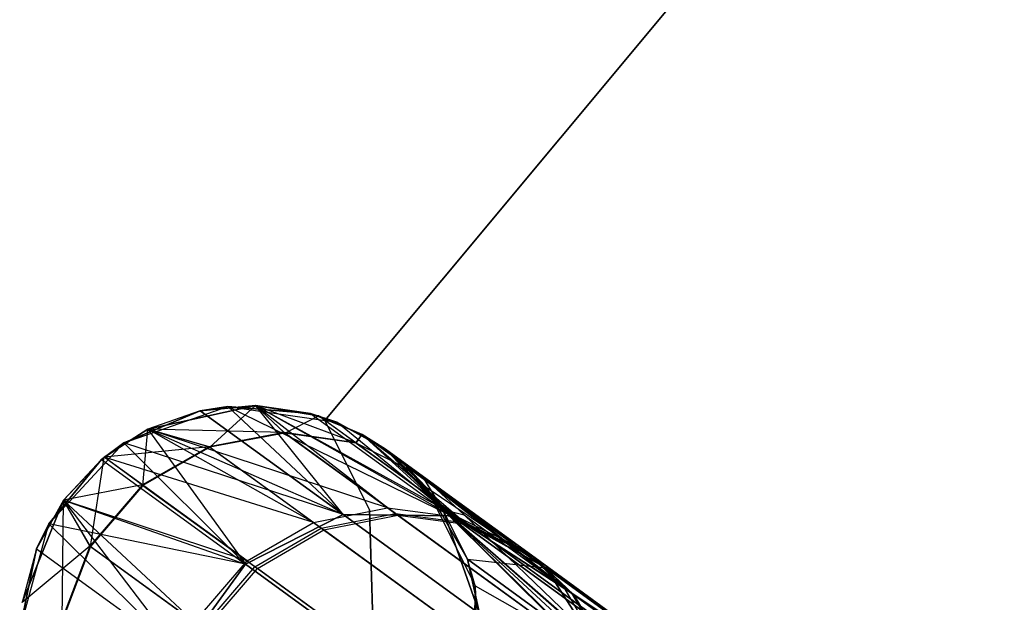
# Model space of a CAD drawing. Extents: x 0.3 to 7.1, y -3.38 to 3.38.
# Tile 177 of 256: x 0.93 to 1.35, y 1.95 to 2.21. Entities that reach past the tile are written whole.
import ezdxf

# ---------------------------------------------------------------- set-up
doc = ezdxf.new("R2010")
doc.units = 0
doc.header["$LTSCALE"] = 2.54
doc.layers.get('0').update_dxf_attribs({"linetype": 'CONTINUOUS'})

# ---------------------------------------------------------------- blocks, each defined once
blk = doc.blocks.new('SINGLES_AVVSTL_STL')
at = {"color": 0}
for p, q in [((1.21993, 2.22632, 1.7), (1.05896, 2.03307, 1.7)), ((1.05896, 2.03307, 1.9), (1.21993, 2.22632, 1.9)), ((1.05896, 2.03307, 1.9), (1.21993, 2.22632, 1.9)), ((1.21993, 2.22632, 1.7), (1.05896, 2.03307, 1.7)), ((0.97174, 2.02334, 1.70622), (1.01689, 2.03922, 1.70622)), ((0.97174, 2.02334, 1.70622), (1.01689, 2.03922, 1.70622)), ((0.98222, 2.02933, 51.88278), (1.02896, 2.03966, 51.88278)), ((0.98222, 2.02933, 51.88278), (1.02896, 2.03966, 51.88278)), ((1.02896, 2.03966, 58.76742), (0.98222, 2.02933, 58.76742)), ((1.02896, 2.03966, 57.56742), (0.98222, 2.02933, 57.56742)), ((1.02896, 2.03966, 58.76742), (0.98222, 2.02933, 58.76742)), ((1.02896, 2.03966, 57.56742), (0.98222, 2.02933, 57.56742)), ((1.02896, 2.03966, 23.18265), (1.00496, 2.03734, 23.18265)), ((1.00496, 2.03734, 23.18265), (1.02896, 2.03966, 51.88278)), ((1.00496, 2.03734, 23.18265), (1.02896, 2.03966, 51.88278)), ((1.02896, 2.03966, 23.18265), (1.00496, 2.03734, 23.18265)), ((1.01689, 2.03922, 17.50622), (1.00496, 2.03734, 17.50622)), ((1.00496, 2.03734, 17.50622), (1.01689, 2.03922, 1.70622)), ((1.00496, 2.03734, 17.50622), (1.01689, 2.03922, 1.70622)), ((1.01689, 2.03922, 17.50622), (1.00496, 2.03734, 17.50622)), ((1.00906, 2.02152, 57.21768), (1.02896, 2.03966, 57.56742)), ((1.00906, 2.02152, 57.21768), (1.02896, 2.03966, 57.56742)), ((1.01689, 2.03922, 1.70622), (1.06425, 2.03231, 1.70622)), ((1.05281, 2.03618, 17.50622), (1.01689, 2.03922, 17.50622)), ((1.01689, 2.03922, 17.50622), (1.11402, 1.99171, 18.17265)), ((1.01689, 2.03922, 17.50622), (1.11402, 1.99171, 18.17265)), ((1.01689, 2.03922, 17.50622), (1.06698, 1.99228, 18.18148)), ((1.01689, 2.03922, 17.50622), (1.06698, 1.99228, 18.18148)), ((1.01689, 2.03922, 1.70622), (1.05281, 2.03618, 17.50622)), ((1.01689, 2.03922, 1.70622), (1.06425, 2.03231, 1.70622)), ((1.01689, 2.03922, 17.50622), (1.01689, 2.03922, 1.70622)), ((1.01689, 2.03922, 17.50622), (1.01689, 2.03922, 1.70622)), ((1.05281, 2.03618, 17.50622), (1.01689, 2.03922, 17.50622)), ((1.01689, 2.03922, 1.70622), (1.05281, 2.03618, 17.50622)), ((1.05281, 2.03618, 23.18265), (1.02896, 2.03966, 51.88278)), ((1.02896, 2.03966, 51.88278), (1.05623, 2.03518, 51.88278)), ((1.05281, 2.03618, 23.18265), (1.02896, 2.03966, 23.18265)), ((1.02896, 2.03966, 23.18265), (1.02896, 2.03966, 51.88278)), ((1.05281, 2.03618, 23.18265), (1.02896, 2.03966, 51.88278)), ((1.02896, 2.03966, 23.18265), (1.02896, 2.03966, 51.88278)), ((1.11402, 1.99171, 22.51622), (1.02896, 2.03966, 23.18265)), ((1.05281, 2.03618, 23.18265), (1.02896, 2.03966, 23.18265)), ((1.11402, 1.99171, 22.51622), (1.02896, 2.03966, 23.18265)), ((1.06698, 1.99228, 22.50739), (1.02896, 2.03966, 23.18265)), ((1.06698, 1.99228, 22.50739), (1.02896, 2.03966, 23.18265)), ((1.08623, 1.99521, 52.54873), (1.02896, 2.03966, 51.88278)), ((1.08623, 1.99521, 52.54873), (1.02896, 2.03966, 51.88278)), ((1.11687, 1.99113, 52.54254), (1.02896, 2.03966, 51.88278)), ((1.11687, 1.99113, 52.54254), (1.02896, 2.03966, 51.88278)), ((1.02896, 2.03966, 51.88278), (1.05623, 2.03518, 51.88278)), ((1.04134, 2.02782, 59.11172), (1.02896, 2.03966, 58.76742)), ((1.04134, 2.02782, 59.11172), (1.02896, 2.03966, 58.76742)), ((1.0724, 2.02344, 59.10852), (1.02896, 2.03966, 58.76742)), ((1.0724, 2.02344, 59.10852), (1.02896, 2.03966, 58.76742)), ((1.05623, 2.03518, 58.76742), (1.02896, 2.03966, 58.76742)), ((1.05623, 2.03518, 57.56742), (1.02896, 2.03966, 57.56742)), ((1.02896, 2.03966, 57.56742), (1.02896, 2.03966, 58.76742)), ((1.05623, 2.03518, 58.76742), (1.02896, 2.03966, 58.76742)), ((1.02896, 2.03966, 57.56742), (1.02896, 2.03966, 58.76742)), ((1.04161, 2.02763, 57.22032), (1.02896, 2.03966, 57.56742)), ((1.05623, 2.03518, 57.56742), (1.02896, 2.03966, 57.56742)), ((1.04161, 2.02763, 57.22032), (1.02896, 2.03966, 57.56742)), ((1.00496, 2.03734, 17.50622), (0.97174, 2.02334, 17.50622)), ((0.97174, 2.02334, 1.70622), (1.00496, 2.03734, 17.50622)), ((1.00496, 2.03734, 17.50622), (0.97174, 2.02334, 17.50622)), ((0.97174, 2.02334, 1.70622), (1.00496, 2.03734, 17.50622)), ((1.00496, 2.03734, 23.18265), (0.98222, 2.02933, 51.88278)), ((1.00496, 2.03734, 23.18265), (0.98222, 2.02933, 51.88278)), ((1.00496, 2.03734, 23.18265), (0.98222, 2.02933, 23.18265)), ((1.00496, 2.03734, 23.18265), (0.98222, 2.02933, 23.18265)), ((1.00496, 2.03734, 17.50622), (1.06698, 1.99228, 18.18148)), ((1.00496, 2.03734, 17.50622), (1.06698, 1.99228, 18.18148)), ((1.06698, 1.99228, 22.50739), (1.00496, 2.03734, 23.18265)), ((1.06698, 1.99228, 22.50739), (1.00496, 2.03734, 23.18265)), ((1.04161, 2.02763, 57.22032), (1.05623, 2.03518, 57.56742)), ((1.04161, 2.02763, 57.22032), (1.05623, 2.03518, 57.56742)), ((1.06425, 2.03231, 17.50622), (1.05281, 2.03618, 17.50622)), ((1.05281, 2.03618, 17.50622), (1.11402, 1.99171, 18.17265)), ((1.05281, 2.03618, 17.50622), (1.11402, 1.99171, 18.17265)), ((1.05281, 2.03618, 17.50622), (1.06425, 2.03231, 1.70622)), ((1.05281, 2.03618, 17.50622), (1.06425, 2.03231, 1.70622)), ((1.06425, 2.03231, 17.50622), (1.05281, 2.03618, 17.50622)), ((1.07514, 2.02709, 23.18265), (1.05281, 2.03618, 23.18265)), ((1.05281, 2.03618, 23.18265), (1.05623, 2.03518, 51.88278)), ((1.05281, 2.03618, 23.18265), (1.05623, 2.03518, 51.88278)), ((1.05281, 2.03618, 23.18265), (1.11402, 1.99171, 22.51622)), ((1.07514, 2.02709, 23.18265), (1.05281, 2.03618, 23.18265)), ((1.05281, 2.03618, 23.18265), (1.11402, 1.99171, 22.51622)), ((1.07514, 2.02709, 23.18265), (1.05623, 2.03518, 51.88278)), ((1.05623, 2.03518, 51.88278), (1.07514, 2.02709, 51.88278)), ((1.07514, 2.02709, 23.18265), (1.05623, 2.03518, 51.88278)), ((1.11687, 1.99113, 52.54254), (1.05623, 2.03518, 51.88278)), ((1.11687, 1.99113, 52.54254), (1.05623, 2.03518, 51.88278)), ((1.05623, 2.03518, 51.88278), (1.07514, 2.02709, 51.88278)), ((1.0724, 2.02344, 59.10852), (1.05623, 2.03518, 58.76742)), ((1.0724, 2.02344, 59.10852), (1.05623, 2.03518, 58.76742)), ((1.07514, 2.02709, 58.76742), (1.05623, 2.03518, 58.76742)), ((1.07514, 2.02709, 57.56742), (1.05623, 2.03518, 57.56742)), ((1.05623, 2.03518, 57.56742), (1.05623, 2.03518, 58.76742)), ((1.07514, 2.02709, 58.76742), (1.05623, 2.03518, 58.76742)), ((1.05623, 2.03518, 57.56742), (1.05623, 2.03518, 58.76742)), ((1.07266, 2.02325, 57.22356), (1.05623, 2.03518, 57.56742)), ((1.07514, 2.02709, 57.56742), (1.05623, 2.03518, 57.56742)), ((1.07266, 2.02325, 57.22356), (1.05623, 2.03518, 57.56742)), ((1.05896, 2.03307, 1.7), (1.05896, 2.03307, 1.9)), ((1.05896, 2.03307, 1.9), (1.07841, 1.99431, 1.9)), ((1.07841, 1.99431, 1.7), (1.05896, 2.03307, 1.7)), ((1.05896, 2.03307, 1.7), (1.05896, 2.03307, 1.9)), ((1.07841, 1.99431, 1.7), (1.05896, 2.03307, 1.7)), ((1.05896, 2.03307, 1.9), (1.07841, 1.99431, 1.9)), ((1.06425, 2.03231, 1.70622), (1.08532, 2.02059, 1.70622)), ((1.11402, 1.99171, 18.17265), (1.06425, 2.03231, 17.50622)), ((1.08532, 2.02059, 17.50622), (1.06425, 2.03231, 17.50622)), ((1.11402, 1.99171, 18.17265), (1.06425, 2.03231, 17.50622)), ((1.06425, 2.03231, 17.50622), (1.06425, 2.03231, 1.70622)), ((1.06425, 2.03231, 17.50622), (1.06425, 2.03231, 1.70622)), ((1.08532, 2.02059, 17.50622), (1.06425, 2.03231, 17.50622)), ((1.06425, 2.03231, 1.70622), (1.08532, 2.02059, 1.70622)), ((0.98222, 2.02933, 23.18265), (0.96206, 2.01612, 23.18265)), ((0.98222, 2.02933, 23.18265), (0.96206, 2.01612, 23.18265)), ((0.98222, 2.02933, 23.18265), (0.96329, 2.01714, 51.88278)), ((0.96329, 2.01714, 51.88278), (0.98222, 2.02933, 51.88278)), ((0.98222, 2.02933, 23.18265), (0.96329, 2.01714, 51.88278)), ((0.96329, 2.01714, 51.88278), (0.98222, 2.02933, 51.88278)), ((0.98222, 2.02933, 58.76742), (0.96329, 2.01714, 58.76742)), ((0.98222, 2.02933, 57.56742), (0.96329, 2.01714, 57.56742)), ((0.98222, 2.02933, 58.76742), (0.96329, 2.01714, 58.76742)), ((0.98222, 2.02933, 57.56742), (0.96329, 2.01714, 57.56742)), ((0.98007, 2.00495, 57.21608), (0.98222, 2.02933, 57.56742)), ((0.98007, 2.00495, 57.21608), (0.98222, 2.02933, 57.56742)), ((0.98222, 2.02933, 23.18265), (0.98222, 2.02933, 51.88278)), ((0.98222, 2.02933, 23.18265), (0.98222, 2.02933, 51.88278)), ((0.98222, 2.02933, 23.18265), (1.02453, 1.97073, 22.5024)), ((0.98222, 2.02933, 23.18265), (1.02453, 1.97073, 22.5024)), ((0.98222, 2.02933, 23.18265), (1.06698, 1.99228, 22.50739)), ((0.98222, 2.02933, 23.18265), (1.06698, 1.99228, 22.50739)), ((1.05402, 1.98885, 52.55382), (0.98222, 2.02933, 51.88278)), ((1.05402, 1.98885, 52.55382), (0.98222, 2.02933, 51.88278)), ((1.08623, 1.99521, 52.54873), (0.98222, 2.02933, 51.88278)), ((1.08623, 1.99521, 52.54873), (0.98222, 2.02933, 51.88278)), ((1.00879, 2.02172, 59.11436), (0.98222, 2.02933, 58.76742)), ((1.00879, 2.02172, 59.11436), (0.98222, 2.02933, 58.76742)), ((1.04134, 2.02782, 59.11172), (0.98222, 2.02933, 58.76742)), ((1.04134, 2.02782, 59.11172), (0.98222, 2.02933, 58.76742)), ((0.98222, 2.02933, 57.56742), (0.98222, 2.02933, 58.76742)), ((0.98222, 2.02933, 57.56742), (0.98222, 2.02933, 58.76742)), ((1.00906, 2.02152, 57.21768), (0.98222, 2.02933, 57.56742)), ((1.00906, 2.02152, 57.21768), (0.98222, 2.02933, 57.56742)), ((1.04134, 2.02782, 59.11172), (1.00879, 2.02172, 59.11436)), ((1.04134, 2.02782, 59.11172), (1.00879, 2.02172, 59.11436)), ((1.04161, 2.02763, 57.22032), (1.00906, 2.02152, 57.21768)), ((1.04161, 2.02763, 57.22032), (1.00906, 2.02152, 57.21768)), ((1.08962, 1.99275, 59.45143), (1.04134, 2.02782, 59.11172)), ((1.0724, 2.02344, 59.10852), (1.04134, 2.02782, 59.11172)), ((1.08962, 1.99275, 59.45143), (1.04134, 2.02782, 59.11172)), ((1.0724, 2.02344, 59.10852), (1.04134, 2.02782, 59.11172)), ((1.07266, 2.02325, 57.22356), (1.04161, 2.02763, 57.22032)), ((1.04161, 2.02763, 57.22032), (1.09066, 1.99199, 56.87794)), ((1.07266, 2.02325, 57.22356), (1.04161, 2.02763, 57.22032)), ((1.04161, 2.02763, 57.22032), (1.09066, 1.99199, 56.87794)), ((1.0724, 2.02344, 59.10852), (1.07514, 2.02709, 58.76742)), ((1.0724, 2.02344, 59.10852), (1.07514, 2.02709, 58.76742)), ((1.07266, 2.02325, 57.22356), (1.07514, 2.02709, 57.56742)), ((1.07266, 2.02325, 57.22356), (1.07514, 2.02709, 57.56742)), ((1.08532, 2.02059, 23.18265), (1.07514, 2.02709, 23.18265)), ((1.07514, 2.02709, 23.18265), (1.07514, 2.02709, 51.88278)), ((1.07514, 2.02709, 51.88278), (1.08532, 2.02059, 51.88278)), ((1.07514, 2.02709, 23.18265), (1.07514, 2.02709, 51.88278)), ((1.07514, 2.02709, 23.18265), (1.11402, 1.99171, 22.51622)), ((1.07514, 2.02709, 23.18265), (1.11402, 1.99171, 22.51622)), ((1.08532, 2.02059, 23.18265), (1.07514, 2.02709, 23.18265)), ((1.11687, 1.99113, 52.54254), (1.07514, 2.02709, 51.88278)), ((1.11687, 1.99113, 52.54254), (1.07514, 2.02709, 51.88278)), ((1.1453, 1.97701, 52.53541), (1.07514, 2.02709, 51.88278)), ((1.1453, 1.97701, 52.53541), (1.07514, 2.02709, 51.88278)), ((1.07514, 2.02709, 51.88278), (1.08532, 2.02059, 51.88278)), ((1.08532, 2.02059, 58.76742), (1.07514, 2.02709, 58.76742)), ((1.07514, 2.02709, 58.76742), (1.10131, 2.00897, 59.10483)), ((1.07514, 2.02709, 58.76742), (1.10131, 2.00897, 59.10483)), ((1.08532, 2.02059, 57.56742), (1.07514, 2.02709, 57.56742)), ((1.07514, 2.02709, 57.56742), (1.07514, 2.02709, 58.76742)), ((1.08532, 2.02059, 58.76742), (1.07514, 2.02709, 58.76742)), ((1.07514, 2.02709, 57.56742), (1.07514, 2.02709, 58.76742)), ((1.10157, 2.00879, 57.22728), (1.07514, 2.02709, 57.56742)), ((1.08532, 2.02059, 57.56742), (1.07514, 2.02709, 57.56742)), ((1.10157, 2.00879, 57.22728), (1.07514, 2.02709, 57.56742)), ((0.93915, 1.98829, 1.70622), (0.97174, 2.02334, 1.70622)), ((0.93915, 1.98829, 1.70622), (0.97174, 2.02334, 1.70622)), ((0.97174, 2.02334, 17.50622), (0.96206, 2.01612, 17.50622)), ((0.96206, 2.01612, 17.50622), (0.97174, 2.02334, 1.70622)), ((0.96206, 2.01612, 17.50622), (0.97174, 2.02334, 1.70622)), ((0.97174, 2.02334, 17.50622), (0.96206, 2.01612, 17.50622)), ((1.00879, 2.02172, 59.11436), (0.96329, 2.01714, 58.76742)), ((1.00879, 2.02172, 59.11436), (0.96329, 2.01714, 58.76742)), ((1.06698, 1.99228, 18.18148), (0.97174, 2.02334, 17.50622)), ((0.97174, 2.02334, 17.50622), (1.02453, 1.97073, 18.18647)), ((0.97174, 2.02334, 17.50622), (1.02453, 1.97073, 18.18647)), ((1.06698, 1.99228, 18.18148), (0.97174, 2.02334, 17.50622)), ((0.97174, 2.02334, 17.50622), (0.97174, 2.02334, 1.70622)), ((0.97174, 2.02334, 17.50622), (0.97174, 2.02334, 1.70622)), ((1.00879, 2.02172, 59.11436), (0.9798, 2.00514, 59.11594)), ((1.00879, 2.02172, 59.11436), (0.9798, 2.00514, 59.11594)), ((1.00906, 2.02152, 57.21768), (0.98007, 2.00495, 57.21608)), ((1.00906, 2.02152, 57.21768), (0.98007, 2.00495, 57.21608)), ((1.05744, 1.98638, 59.45665), (1.00879, 2.02172, 59.11436)), ((1.05744, 1.98638, 59.45665), (1.00879, 2.02172, 59.11436)), ((1.00906, 2.02152, 57.21768), (1.05849, 1.98561, 56.87267)), ((1.00906, 2.02152, 57.21768), (1.05849, 1.98561, 56.87267)), ((1.12022, 1.98869, 59.44506), (1.0724, 2.02344, 59.10852)), ((1.0724, 2.02344, 59.10852), (1.10131, 2.00897, 59.10483)), ((1.0724, 2.02344, 59.10852), (1.10131, 2.00897, 59.10483)), ((1.12022, 1.98869, 59.44506), (1.0724, 2.02344, 59.10852)), ((1.10157, 2.00879, 57.22728), (1.07266, 2.02325, 57.22356)), ((1.07266, 2.02325, 57.22356), (1.12126, 1.98794, 56.88436)), ((1.10157, 2.00879, 57.22728), (1.07266, 2.02325, 57.22356)), ((1.07266, 2.02325, 57.22356), (1.12126, 1.98794, 56.88436)), ((0.94564, 1.99847, 51.88278), (0.96329, 2.01714, 51.88278)), ((0.94564, 1.99847, 51.88278), (0.96329, 2.01714, 51.88278)), ((0.96329, 2.01714, 58.76742), (0.94564, 1.99847, 58.76742)), ((0.96329, 2.01714, 57.56742), (0.94564, 1.99847, 57.56742)), ((0.96329, 2.01714, 58.76742), (0.94564, 1.99847, 58.76742)), ((0.96329, 2.01714, 57.56742), (0.94564, 1.99847, 57.56742)), ((0.95729, 1.97842, 57.21575), (0.96329, 2.01714, 57.56742)), ((0.95729, 1.97842, 57.21575), (0.96329, 2.01714, 57.56742)), ((0.96206, 2.01612, 23.18265), (0.96329, 2.01714, 51.88278)), ((0.96206, 2.01612, 23.18265), (0.96329, 2.01714, 51.88278)), ((1.02524, 1.97213, 52.55688), (0.96329, 2.01714, 51.88278)), ((1.02524, 1.97213, 52.55688), (0.96329, 2.01714, 51.88278)), ((1.05402, 1.98885, 52.55382), (0.96329, 2.01714, 51.88278)), ((1.05402, 1.98885, 52.55382), (0.96329, 2.01714, 51.88278)), ((0.9798, 2.00514, 59.11594), (0.96329, 2.01714, 58.76742)), ((0.9798, 2.00514, 59.11594), (0.96329, 2.01714, 58.76742)), ((0.96329, 2.01714, 57.56742), (0.96329, 2.01714, 58.76742)), ((0.96329, 2.01714, 57.56742), (0.96329, 2.01714, 58.76742)), ((0.98007, 2.00495, 57.21608), (0.96329, 2.01714, 57.56742)), ((0.98007, 2.00495, 57.21608), (0.96329, 2.01714, 57.56742)), ((1.08532, 2.02059, 1.70622), (1.10297, 2.00418, 1.70622)), ((1.09464, 2.01292, 17.50622), (1.08532, 2.02059, 17.50622)), ((1.08532, 2.02059, 17.50622), (1.11402, 1.99171, 18.17265)), ((1.08532, 2.02059, 17.50622), (1.11402, 1.99171, 18.17265)), ((1.08532, 2.02059, 17.50622), (1.08532, 2.02059, 1.70622)), ((1.08532, 2.02059, 17.50622), (1.08532, 2.02059, 1.70622)), ((1.08532, 2.02059, 17.50622), (1.10297, 2.00418, 1.70622)), ((1.08532, 2.02059, 1.70622), (1.10297, 2.00418, 1.70622)), ((1.08532, 2.02059, 17.50622), (1.10297, 2.00418, 1.70622)), ((1.09464, 2.01292, 17.50622), (1.08532, 2.02059, 17.50622)), ((1.09464, 2.01292, 23.18265), (1.08532, 2.02059, 51.88278)), ((1.08532, 2.02059, 51.88278), (1.11019, 1.99449, 51.88278)), ((1.09464, 2.01292, 23.18265), (1.08532, 2.02059, 51.88278)), ((1.09464, 2.01292, 23.18265), (1.08532, 2.02059, 23.18265)), ((1.08532, 2.02059, 23.18265), (1.08532, 2.02059, 51.88278)), ((1.08532, 2.02059, 23.18265), (1.08532, 2.02059, 51.88278)), ((1.08532, 2.02059, 23.18265), (1.11402, 1.99171, 22.51622)), ((1.08532, 2.02059, 23.18265), (1.11402, 1.99171, 22.51622)), ((1.08532, 2.02059, 23.18265), (1.15487, 1.96916, 22.52687)), ((1.09464, 2.01292, 23.18265), (1.08532, 2.02059, 23.18265)), ((1.08532, 2.02059, 23.18265), (1.15487, 1.96916, 22.52687)), ((1.1453, 1.97701, 52.53541), (1.08532, 2.02059, 51.88278)), ((1.08532, 2.02059, 51.88278), (1.11019, 1.99449, 51.88278)), ((1.08532, 2.02059, 51.88278), (1.16277, 1.96059, 52.52999)), ((1.08532, 2.02059, 51.88278), (1.16277, 1.96059, 52.52999)), ((1.1453, 1.97701, 52.53541), (1.08532, 2.02059, 51.88278)), ((1.10131, 2.00897, 59.10483), (1.08532, 2.02059, 58.76742)), ((1.11019, 1.99449, 58.76742), (1.08532, 2.02059, 58.76742)), ((1.10131, 2.00897, 59.10483), (1.08532, 2.02059, 58.76742)), ((1.11019, 1.99449, 57.56742), (1.08532, 2.02059, 57.56742)), ((1.08532, 2.02059, 57.56742), (1.08532, 2.02059, 58.76742)), ((1.11019, 1.99449, 58.76742), (1.08532, 2.02059, 58.76742)), ((1.08532, 2.02059, 57.56742), (1.08532, 2.02059, 58.76742)), ((1.10157, 2.00879, 57.22728), (1.08532, 2.02059, 57.56742)), ((1.11019, 1.99449, 57.56742), (1.08532, 2.02059, 57.56742)), ((1.10157, 2.00879, 57.22728), (1.08532, 2.02059, 57.56742)), ((0.96206, 2.01612, 17.50622), (0.93915, 1.98829, 17.50622)), ((0.93915, 1.98829, 1.70622), (0.96206, 2.01612, 17.50622)), ((0.96206, 2.01612, 17.50622), (0.93915, 1.98829, 17.50622)), ((0.93915, 1.98829, 1.70622), (0.96206, 2.01612, 17.50622)), ((0.96206, 2.01612, 23.18265), (0.94564, 1.99847, 51.88278)), ((0.96206, 2.01612, 23.18265), (0.94564, 1.99847, 51.88278)), ((0.96206, 2.01612, 23.18265), (0.94564, 1.99847, 23.18265)), ((0.96206, 2.01612, 23.18265), (0.94564, 1.99847, 23.18265)), ((0.96206, 2.01612, 17.50622), (1.02453, 1.97073, 18.18647)), ((0.96206, 2.01612, 17.50622), (1.02453, 1.97073, 18.18647)), ((0.96206, 2.01612, 23.18265), (1.02453, 1.97073, 22.5024)), ((0.96206, 2.01612, 23.18265), (1.02453, 1.97073, 22.5024)), ((1.10297, 2.00418, 17.50622), (1.09464, 2.01292, 17.50622)), ((1.09464, 2.01292, 17.50622), (1.15487, 1.96916, 18.162)), ((1.09464, 2.01292, 17.50622), (1.15487, 1.96916, 18.162)), ((1.09464, 2.01292, 17.50622), (1.11402, 1.99171, 18.17265)), ((1.09464, 2.01292, 17.50622), (1.11402, 1.99171, 18.17265)), ((1.09464, 2.01292, 17.50622), (1.10297, 2.00418, 1.70622)), ((1.09464, 2.01292, 17.50622), (1.10297, 2.00418, 1.70622)), ((1.10297, 2.00418, 17.50622), (1.09464, 2.01292, 17.50622)), ((1.11019, 1.99449, 23.18265), (1.09464, 2.01292, 23.18265)), ((1.09464, 2.01292, 23.18265), (1.11019, 1.99449, 51.88278)), ((1.09464, 2.01292, 23.18265), (1.11019, 1.99449, 51.88278)), ((1.09464, 2.01292, 23.18265), (1.15487, 1.96916, 22.52687)), ((1.09464, 2.01292, 23.18265), (1.15487, 1.96916, 22.52687)), ((1.11019, 1.99449, 23.18265), (1.09464, 2.01292, 23.18265)), ((1.14862, 1.9746, 59.43774), (1.10131, 2.00897, 59.10483)), ((1.16606, 1.9582, 59.43217), (1.10131, 2.00897, 59.10483)), ((1.14862, 1.9746, 59.43774), (1.10131, 2.00897, 59.10483)), ((1.16606, 1.9582, 59.43217), (1.10131, 2.00897, 59.10483)), ((1.11019, 1.99449, 58.76742), (1.10131, 2.00897, 59.10483)), ((1.11019, 1.99449, 58.76742), (1.10131, 2.00897, 59.10483)), ((1.11019, 1.99449, 57.56742), (1.10157, 2.00879, 57.22728)), ((1.10157, 2.00879, 57.22728), (1.14964, 1.97386, 56.89174)), ((1.10157, 2.00879, 57.22728), (1.1194, 1.9921, 57.2301)), ((1.10157, 2.00879, 57.22728), (1.14964, 1.97386, 56.89174)), ((1.10157, 2.00879, 57.22728), (1.1194, 1.9921, 57.2301)), ((1.11019, 1.99449, 57.56742), (1.10157, 2.00879, 57.22728)), ((0.9798, 2.00514, 59.11594), (0.94564, 1.99847, 58.76742)), ((0.9798, 2.00514, 59.11594), (0.94564, 1.99847, 58.76742)), ((0.9798, 2.00514, 59.11594), (0.95702, 1.97861, 59.11627)), ((0.9798, 2.00514, 59.11594), (0.95702, 1.97861, 59.11627)), ((0.98007, 2.00495, 57.21608), (0.95729, 1.97842, 57.21575)), ((0.98007, 2.00495, 57.21608), (0.95729, 1.97842, 57.21575)), ((1.02867, 1.96964, 59.4598), (0.9798, 2.00514, 59.11594)), ((1.02867, 1.96964, 59.4598), (0.9798, 2.00514, 59.11594)), ((0.98007, 2.00495, 57.21608), (1.02973, 1.96887, 56.8695)), ((0.98007, 2.00495, 57.21608), (1.02973, 1.96887, 56.8695)), ((1.10297, 2.00418, 1.70622), (1.12419, 1.96127, 1.70622)), ((1.12087, 1.97288, 17.50622), (1.10297, 2.00418, 17.50622)), ((1.10297, 2.00418, 17.50622), (1.15487, 1.96916, 18.162)), ((1.10297, 2.00418, 17.50622), (1.15487, 1.96916, 18.162)), ((1.10297, 2.00418, 1.70622), (1.12419, 1.96127, 1.70622)), ((1.10297, 2.00418, 1.70622), (1.12087, 1.97288, 17.50622)), ((1.10297, 2.00418, 1.70622), (1.12087, 1.97288, 17.50622)), ((1.10297, 2.00418, 1.70622), (1.10297, 2.00418, 17.50622)), ((1.12087, 1.97288, 17.50622), (1.10297, 2.00418, 17.50622)), ((1.10297, 2.00418, 1.70622), (1.10297, 2.00418, 17.50622)), ((0.94564, 1.99847, 23.18265), (0.92759, 1.95414, 51.88278)), ((0.92759, 1.95414, 51.88278), (0.94564, 1.99847, 51.88278)), ((0.94564, 1.99847, 23.18265), (0.92759, 1.95414, 51.88278)), ((0.92759, 1.95414, 51.88278), (0.94564, 1.99847, 51.88278)), ((0.94564, 1.99847, 58.76742), (0.92759, 1.95414, 58.76742)), ((0.94564, 1.99847, 58.76742), (0.92759, 1.95414, 58.76742)), ((0.94564, 1.99847, 57.56742), (0.92759, 1.95414, 57.56742)), ((0.94564, 1.99847, 57.56742), (0.92759, 1.95414, 57.56742)), ((0.94564, 1.99847, 23.18265), (0.93392, 1.9774, 23.18265)), ((0.94564, 1.99847, 23.18265), (0.93392, 1.9774, 23.18265)), ((0.94501, 1.94599, 57.21682), (0.94564, 1.99847, 57.56742)), ((0.94501, 1.94599, 57.21682), (0.94564, 1.99847, 57.56742)), ((0.94564, 1.99847, 23.18265), (0.94564, 1.99847, 51.88278)), ((0.94564, 1.99847, 23.18265), (0.94564, 1.99847, 51.88278)), ((0.94564, 1.99847, 23.18265), (0.9964, 1.93201, 22.5024)), ((0.94564, 1.99847, 23.18265), (0.9964, 1.93201, 22.5024)), ((0.94564, 1.99847, 23.18265), (1.02453, 1.97073, 22.5024)), ((0.94564, 1.99847, 23.18265), (1.02453, 1.97073, 22.5024)), ((1.0025, 1.94557, 52.55752), (0.94564, 1.99847, 51.88278)), ((1.0025, 1.94557, 52.55752), (0.94564, 1.99847, 51.88278)), ((1.02524, 1.97213, 52.55688), (0.94564, 1.99847, 51.88278)), ((1.02524, 1.97213, 52.55688), (0.94564, 1.99847, 51.88278)), ((0.95702, 1.97861, 59.11627), (0.94564, 1.99847, 58.76742)), ((0.95702, 1.97861, 59.11627), (0.94564, 1.99847, 58.76742)), ((0.94564, 1.99847, 57.56742), (0.94564, 1.99847, 58.76742)), ((0.94564, 1.99847, 57.56742), (0.94564, 1.99847, 58.76742)), ((0.95729, 1.97842, 57.21575), (0.94564, 1.99847, 57.56742)), ((0.95729, 1.97842, 57.21575), (0.94564, 1.99847, 57.56742)), ((1.02453, 1.97073, 18.18647), (1.06698, 1.99228, 18.18148)), ((1.02453, 1.97073, 18.18647), (1.06698, 1.99228, 18.18148)), ((1.06698, 1.99228, 22.50739), (1.02453, 1.97073, 22.5024)), ((1.06698, 1.99228, 22.50739), (1.02453, 1.97073, 22.5024)), ((1.05402, 1.98885, 52.55382), (1.08623, 1.99521, 52.54873)), ((1.05402, 1.98885, 52.55382), (1.08623, 1.99521, 52.54873)), ((1.05744, 1.98638, 59.45665), (1.08962, 1.99275, 59.45143)), ((1.05744, 1.98638, 59.45665), (1.08962, 1.99275, 59.45143)), ((1.05849, 1.98561, 56.87267), (1.09066, 1.99199, 56.87794)), ((1.05849, 1.98561, 56.87267), (1.09066, 1.99199, 56.87794)), ((1.06698, 1.99228, 18.18148), (1.11402, 1.99171, 18.17265)), ((1.24987, 1.8594, 18.82238), (1.06698, 1.99228, 18.18148)), ((1.24987, 1.8594, 18.82238), (1.06698, 1.99228, 18.18148)), ((1.06698, 1.99228, 18.18148), (1.11402, 1.99171, 18.17265)), ((1.11402, 1.99171, 22.51622), (1.06698, 1.99228, 22.50739)), ((1.06698, 1.99228, 22.50739), (1.24987, 1.8594, 21.86649)), ((1.06698, 1.99228, 22.50739), (1.24987, 1.8594, 21.86649)), ((1.11402, 1.99171, 22.51622), (1.06698, 1.99228, 22.50739)), ((1.07841, 1.99431, 1.9), (1.07961, 1.95097, 1.9)), ((1.07961, 1.95097, 1.7), (1.07841, 1.99431, 1.7)), ((1.07841, 1.99431, 1.7), (1.07841, 1.99431, 1.9)), ((1.07841, 1.99431, 1.7), (1.07841, 1.99431, 1.9)), ((1.07961, 1.95097, 1.7), (1.07841, 1.99431, 1.7)), ((1.07841, 1.99431, 1.9), (1.07961, 1.95097, 1.9)), ((1.08623, 1.99521, 52.54873), (1.11687, 1.99113, 52.54254)), ((1.08623, 1.99521, 52.54873), (1.11687, 1.99113, 52.54254)), ((1.08623, 1.99521, 52.54873), (1.16488, 1.93807, 52.88387)), ((1.08623, 1.99521, 52.54873), (1.16488, 1.93807, 52.88387)), ((1.08962, 1.99275, 59.45143), (1.12022, 1.98869, 59.44506)), ((1.16992, 1.93441, 59.78594), (1.08962, 1.99275, 59.45143)), ((1.08962, 1.99275, 59.45143), (1.12022, 1.98869, 59.44506)), ((1.16992, 1.93441, 59.78594), (1.08962, 1.99275, 59.45143)), ((1.09066, 1.99199, 56.87794), (1.12126, 1.98794, 56.88436)), ((1.17147, 1.93328, 56.54358), (1.09066, 1.99199, 56.87794)), ((1.17147, 1.93328, 56.54358), (1.09066, 1.99199, 56.87794)), ((1.09066, 1.99199, 56.87794), (1.12126, 1.98794, 56.88436)), ((1.12087, 1.97288, 23.18265), (1.11019, 1.99449, 51.88278)), ((1.11019, 1.99449, 51.88278), (1.12608, 1.94934, 51.88278)), ((1.12087, 1.97288, 23.18265), (1.11019, 1.99449, 23.18265)), ((1.11019, 1.99449, 23.18265), (1.11019, 1.99449, 51.88278)), ((1.12087, 1.97288, 23.18265), (1.11019, 1.99449, 51.88278)), ((1.11019, 1.99449, 23.18265), (1.11019, 1.99449, 51.88278)), ((1.11019, 1.99449, 23.18265), (1.15487, 1.96916, 22.52687)), ((1.11019, 1.99449, 23.18265), (1.15487, 1.96916, 22.52687)), ((1.11019, 1.99449, 23.18265), (1.18018, 1.92979, 22.5369)), ((1.12087, 1.97288, 23.18265), (1.11019, 1.99449, 23.18265)), ((1.11019, 1.99449, 23.18265), (1.18018, 1.92979, 22.5369)), ((1.17793, 1.93495, 52.52375), (1.11019, 1.99449, 51.88278)), ((1.11019, 1.99449, 51.88278), (1.16277, 1.96059, 52.52999)), ((1.11019, 1.99449, 51.88278), (1.16277, 1.96059, 52.52999)), ((1.18169, 1.92347, 52.52152), (1.11019, 1.99449, 51.88278)), ((1.17793, 1.93495, 52.52375), (1.11019, 1.99449, 51.88278)), ((1.18169, 1.92347, 52.52152), (1.11019, 1.99449, 51.88278)), ((1.11019, 1.99449, 51.88278), (1.12608, 1.94934, 51.88278)), ((1.18119, 1.93258, 59.42578), (1.11019, 1.99449, 58.76742)), ((1.11019, 1.99449, 58.76742), (1.16606, 1.9582, 59.43217)), ((1.11019, 1.99449, 58.76742), (1.16606, 1.9582, 59.43217)), ((1.18494, 1.92111, 59.42348), (1.11019, 1.99449, 58.76742)), ((1.18119, 1.93258, 59.42578), (1.11019, 1.99449, 58.76742)), ((1.18494, 1.92111, 59.42348), (1.11019, 1.99449, 58.76742)), ((1.12608, 1.94934, 58.76742), (1.11019, 1.99449, 58.76742)), ((1.12608, 1.94934, 57.56742), (1.11019, 1.99449, 57.56742)), ((1.11019, 1.99449, 57.56742), (1.11019, 1.99449, 58.76742)), ((1.12608, 1.94934, 58.76742), (1.11019, 1.99449, 58.76742)), ((1.11019, 1.99449, 57.56742), (1.11019, 1.99449, 58.76742)), ((1.11019, 1.99449, 57.56742), (1.1194, 1.9921, 57.2301)), ((1.11019, 1.99449, 57.56742), (1.1194, 1.9921, 57.2301)), ((1.11019, 1.99449, 57.56742), (1.18219, 1.93185, 56.9038)), ((1.11019, 1.99449, 57.56742), (1.18219, 1.93185, 56.9038)), ((1.12608, 1.94934, 57.56742), (1.11019, 1.99449, 57.56742)), ((1.11402, 1.99171, 18.17265), (1.15487, 1.96916, 18.162)), ((1.29452, 1.86057, 18.80517), (1.11402, 1.99171, 18.17265)), ((1.29452, 1.86057, 18.80517), (1.11402, 1.99171, 18.17265)), ((1.11402, 1.99171, 18.17265), (1.15487, 1.96916, 18.162)), ((1.15487, 1.96916, 22.52687), (1.11402, 1.99171, 22.51622)), ((1.11402, 1.99171, 22.51622), (1.29452, 1.86057, 21.8837)), ((1.11402, 1.99171, 22.51622), (1.29452, 1.86057, 21.8837)), ((1.15487, 1.96916, 22.52687), (1.11402, 1.99171, 22.51622)), ((1.1194, 1.9921, 57.2301), (1.16707, 1.95746, 56.89735)), ((1.1194, 1.9921, 57.2301), (1.16707, 1.95746, 56.89735)), ((1.1194, 1.9921, 57.2301), (1.18219, 1.93185, 56.9038)), ((1.1194, 1.9921, 57.2301), (1.18219, 1.93185, 56.9038)), ((0.92657, 1.94211, 1.70622), (0.93915, 1.98829, 1.70622)), ((0.92657, 1.94211, 1.70622), (0.93915, 1.98829, 1.70622)), ((0.93915, 1.98829, 17.50622), (0.93392, 1.9774, 17.50622)), ((0.93392, 1.9774, 17.50622), (0.93915, 1.98829, 1.70622)), ((0.93392, 1.9774, 17.50622), (0.93915, 1.98829, 1.70622)), ((0.93915, 1.98829, 17.50622), (0.93392, 1.9774, 17.50622)), ((1.02453, 1.97073, 18.18647), (0.93915, 1.98829, 17.50622)), ((0.93915, 1.98829, 17.50622), (0.9964, 1.93201, 18.18647)), ((0.93915, 1.98829, 17.50622), (0.9964, 1.93201, 18.18647)), ((1.02453, 1.97073, 18.18647), (0.93915, 1.98829, 17.50622)), ((0.93915, 1.98829, 17.50622), (0.93915, 1.98829, 1.70622)), ((0.93915, 1.98829, 17.50622), (0.93915, 1.98829, 1.70622)), ((1.02524, 1.97213, 52.55688), (1.05402, 1.98885, 52.55382)), ((1.02524, 1.97213, 52.55688), (1.05402, 1.98885, 52.55382)), ((1.05402, 1.98885, 52.55382), (1.13328, 1.93127, 52.89152)), ((1.05402, 1.98885, 52.55382), (1.13328, 1.93127, 52.89152)), ((1.11687, 1.99113, 52.54254), (1.1453, 1.97701, 52.53541)), ((1.11687, 1.99113, 52.54254), (1.1453, 1.97701, 52.53541)), ((1.11687, 1.99113, 52.54254), (1.19479, 1.93451, 52.87456)), ((1.11687, 1.99113, 52.54254), (1.19479, 1.93451, 52.87456)), ((1.12022, 1.98869, 59.44506), (1.14862, 1.9746, 59.43774)), ((1.19978, 1.93089, 59.77646), (1.12022, 1.98869, 59.44506)), ((1.12022, 1.98869, 59.44506), (1.14862, 1.9746, 59.43774)), ((1.19978, 1.93089, 59.77646), (1.12022, 1.98869, 59.44506)), ((1.12126, 1.98794, 56.88436), (1.20132, 1.92977, 56.55311)), ((1.12126, 1.98794, 56.88436), (1.20132, 1.92977, 56.55311)), ((1.12126, 1.98794, 56.88436), (1.14964, 1.97386, 56.89174)), ((1.12126, 1.98794, 56.88436), (1.14964, 1.97386, 56.89174)), ((1.02867, 1.96964, 59.4598), (1.05744, 1.98638, 59.45665)), ((1.02867, 1.96964, 59.4598), (1.05744, 1.98638, 59.45665)), ((1.02973, 1.96887, 56.8695), (1.05849, 1.98561, 56.87267)), ((1.02973, 1.96887, 56.8695), (1.05849, 1.98561, 56.87267)), ((1.13835, 1.92759, 59.79373), (1.05744, 1.98638, 59.45665)), ((1.13835, 1.92759, 59.79373), (1.05744, 1.98638, 59.45665)), ((1.13991, 1.92645, 56.53575), (1.05849, 1.98561, 56.87267)), ((1.13991, 1.92645, 56.53575), (1.05849, 1.98561, 56.87267)), ((0.95702, 1.97861, 59.11627), (0.92759, 1.95414, 58.76742)), ((0.95702, 1.97861, 59.11627), (0.92759, 1.95414, 58.76742)), ((0.95702, 1.97861, 59.11627), (0.94475, 1.94618, 59.11521)), ((0.95702, 1.97861, 59.11627), (0.94475, 1.94618, 59.11521)), ((0.95729, 1.97842, 57.21575), (0.94501, 1.94599, 57.21682)), ((0.95729, 1.97842, 57.21575), (0.94501, 1.94599, 57.21682)), ((1.00593, 1.94308, 59.46046), (0.95702, 1.97861, 59.11627)), ((1.00593, 1.94308, 59.46046), (0.95702, 1.97861, 59.11627)), ((0.95729, 1.97842, 57.21575), (1.00699, 1.94231, 56.86884)), ((0.95729, 1.97842, 57.21575), (1.00699, 1.94231, 56.86884)), ((0.93392, 1.9774, 17.50622), (0.92657, 1.94211, 17.50622)), ((0.92657, 1.94211, 1.70622), (0.93392, 1.9774, 17.50622)), ((0.93392, 1.9774, 17.50622), (0.92657, 1.94211, 17.50622)), ((0.92657, 1.94211, 1.70622), (0.93392, 1.9774, 17.50622)), ((0.93392, 1.9774, 23.18265), (0.92759, 1.95414, 51.88278)), ((0.93392, 1.9774, 23.18265), (0.92759, 1.95414, 51.88278)), ((0.93392, 1.9774, 23.18265), (0.92759, 1.95414, 23.18265)), ((0.93392, 1.9774, 23.18265), (0.92759, 1.95414, 23.18265)), ((0.93392, 1.9774, 17.50622), (0.9964, 1.93201, 18.18647)), ((0.93392, 1.9774, 17.50622), (0.9964, 1.93201, 18.18647)), ((0.93392, 1.9774, 23.18265), (0.9964, 1.93201, 22.5024)), ((0.93392, 1.9774, 23.18265), (0.9964, 1.93201, 22.5024)), ((1.1453, 1.97701, 52.53541), (1.16277, 1.96059, 52.52999)), ((1.1453, 1.97701, 52.53541), (1.16277, 1.96059, 52.52999)), ((1.1453, 1.97701, 52.53541), (1.22238, 1.92101, 52.86384)), ((1.1453, 1.97701, 52.53541), (1.22238, 1.92101, 52.86384)), ((1.22731, 1.91743, 59.76556), (1.14862, 1.9746, 59.43774)), ((1.22731, 1.91743, 59.76556), (1.14862, 1.9746, 59.43774)), ((1.16606, 1.9582, 59.43217), (1.14862, 1.9746, 59.43774)), ((1.16606, 1.9582, 59.43217), (1.14862, 1.9746, 59.43774)), ((0.9964, 1.93201, 18.18647), (1.02453, 1.97073, 18.18647)), ((0.9964, 1.93201, 18.18647), (1.02453, 1.97073, 18.18647)), ((1.02453, 1.97073, 22.5024), (0.9964, 1.93201, 22.5024)), ((1.02453, 1.97073, 22.5024), (0.9964, 1.93201, 22.5024)), ((1.0025, 1.94557, 52.55752), (1.02524, 1.97213, 52.55688)), ((1.0025, 1.94557, 52.55752), (1.02524, 1.97213, 52.55688)), ((1.20878, 1.83687, 18.83209), (1.02453, 1.97073, 18.18647)), ((1.20878, 1.83687, 18.83209), (1.02453, 1.97073, 18.18647)), ((1.02453, 1.97073, 22.5024), (1.20878, 1.83687, 21.85677)), ((1.02453, 1.97073, 22.5024), (1.20878, 1.83687, 21.85677)), ((1.02524, 1.97213, 52.55688), (1.10486, 1.91428, 52.89613)), ((1.02524, 1.97213, 52.55688), (1.10486, 1.91428, 52.89613)), ((1.18018, 1.92979, 18.15197), (1.12087, 1.97288, 17.50622)), ((1.12087, 1.97288, 17.50622), (1.15487, 1.96916, 18.162)), ((1.12087, 1.97288, 17.50622), (1.15487, 1.96916, 18.162)), ((1.12419, 1.96127, 17.50622), (1.12087, 1.97288, 17.50622)), ((1.18018, 1.92979, 18.15197), (1.12087, 1.97288, 17.50622)), ((1.12419, 1.96127, 1.70622), (1.12087, 1.97288, 17.50622)), ((1.12419, 1.96127, 17.50622), (1.12087, 1.97288, 17.50622)), ((1.12419, 1.96127, 1.70622), (1.12087, 1.97288, 17.50622)), ((1.12608, 1.94934, 23.18265), (1.12087, 1.97288, 23.18265)), ((1.12087, 1.97288, 23.18265), (1.12608, 1.94934, 51.88278)), ((1.12087, 1.97288, 23.18265), (1.12608, 1.94934, 51.88278)), ((1.12087, 1.97288, 23.18265), (1.18018, 1.92979, 22.5369)), ((1.12087, 1.97288, 23.18265), (1.18018, 1.92979, 22.5369)), ((1.12608, 1.94934, 23.18265), (1.12087, 1.97288, 23.18265)), ((1.14964, 1.97386, 56.89174), (1.22884, 1.91632, 56.56407)), ((1.14964, 1.97386, 56.89174), (1.22884, 1.91632, 56.56407)), ((1.14964, 1.97386, 56.89174), (1.16707, 1.95746, 56.89735)), ((1.14964, 1.97386, 56.89174), (1.16707, 1.95746, 56.89735)), ((1.00593, 1.94308, 59.46046), (1.02867, 1.96964, 59.4598)), ((1.00593, 1.94308, 59.46046), (1.02867, 1.96964, 59.4598)), ((1.00699, 1.94231, 56.86884), (1.02973, 1.96887, 56.8695)), ((1.00699, 1.94231, 56.86884), (1.02973, 1.96887, 56.8695)), ((1.10995, 1.91058, 59.79841), (1.02867, 1.96964, 59.4598)), ((1.10995, 1.91058, 59.79841), (1.02867, 1.96964, 59.4598)), ((1.11153, 1.90944, 56.53104), (1.02973, 1.96887, 56.8695)), ((1.11153, 1.90944, 56.53104), (1.02973, 1.96887, 56.8695)), ((1.15487, 1.96916, 18.162), (1.18018, 1.92979, 18.15197)), ((1.33249, 1.84011, 18.78441), (1.15487, 1.96916, 18.162)), ((1.33249, 1.84011, 18.78441), (1.15487, 1.96916, 18.162)), ((1.15487, 1.96916, 18.162), (1.18018, 1.92979, 18.15197)), ((1.18018, 1.92979, 22.5369), (1.15487, 1.96916, 22.52687)), ((1.15487, 1.96916, 22.52687), (1.33249, 1.84011, 21.90446)), ((1.15487, 1.96916, 22.52687), (1.33249, 1.84011, 21.90446)), ((1.18018, 1.92979, 22.5369), (1.15487, 1.96916, 22.52687)), ((1.12419, 1.96127, 1.70622), (1.12303, 1.91342, 1.70622)), ((1.12419, 1.96127, 1.70622), (1.12303, 1.91342, 1.70622)), ((1.12549, 1.92524, 17.50622), (1.12419, 1.96127, 17.50622)), ((1.12419, 1.96127, 17.50622), (1.18018, 1.92979, 18.15197)), ((1.12419, 1.96127, 17.50622), (1.18018, 1.92979, 18.15197)), ((1.12419, 1.96127, 1.70622), (1.12549, 1.92524, 17.50622)), ((1.12419, 1.96127, 1.70622), (1.12549, 1.92524, 17.50622)), ((1.12419, 1.96127, 1.70622), (1.12419, 1.96127, 17.50622)), ((1.12549, 1.92524, 17.50622), (1.12419, 1.96127, 17.50622)), ((1.12419, 1.96127, 1.70622), (1.12419, 1.96127, 17.50622)), ((1.16277, 1.96059, 52.52999), (1.17793, 1.93495, 52.52375)), ((1.34543, 1.82787, 53.16833), (1.16277, 1.96059, 52.52999)), ((1.16277, 1.96059, 52.52999), (1.22238, 1.92101, 52.86384)), ((1.16277, 1.96059, 52.52999), (1.17793, 1.93495, 52.52375)), ((1.34543, 1.82787, 53.16833), (1.16277, 1.96059, 52.52999)), ((1.16277, 1.96059, 52.52999), (1.22238, 1.92101, 52.86384)), ((1.16606, 1.9582, 59.43217), (1.18119, 1.93258, 59.42578)), ((1.35186, 1.8232, 60.06907), (1.16606, 1.9582, 59.43217)), ((1.16606, 1.9582, 59.43217), (1.22731, 1.91743, 59.76556)), ((1.16606, 1.9582, 59.43217), (1.18119, 1.93258, 59.42578)), ((1.35186, 1.8232, 60.06907), (1.16606, 1.9582, 59.43217)), ((1.16606, 1.9582, 59.43217), (1.22731, 1.91743, 59.76556)), ((1.22884, 1.91632, 56.56407), (1.16707, 1.95746, 56.89735)), ((1.16707, 1.95746, 56.89735), (1.35386, 1.82175, 56.26082)), ((1.16707, 1.95746, 56.89735), (1.18219, 1.93185, 56.9038)), ((1.16707, 1.95746, 56.89735), (1.35386, 1.82175, 56.26082)), ((1.22884, 1.91632, 56.56407), (1.16707, 1.95746, 56.89735)), ((1.16707, 1.95746, 56.89735), (1.18219, 1.93185, 56.9038))]:
    blk.add_line(p, q, dxfattribs=at)

msp = doc.modelspace()

# ---------------------------------------------------------------- block references
at = {"color": 0}
msp.add_blockref('SINGLES_AVVSTL_STL', (0, 0), dxfattribs=at)

doc.saveas('drawing.dxf')
